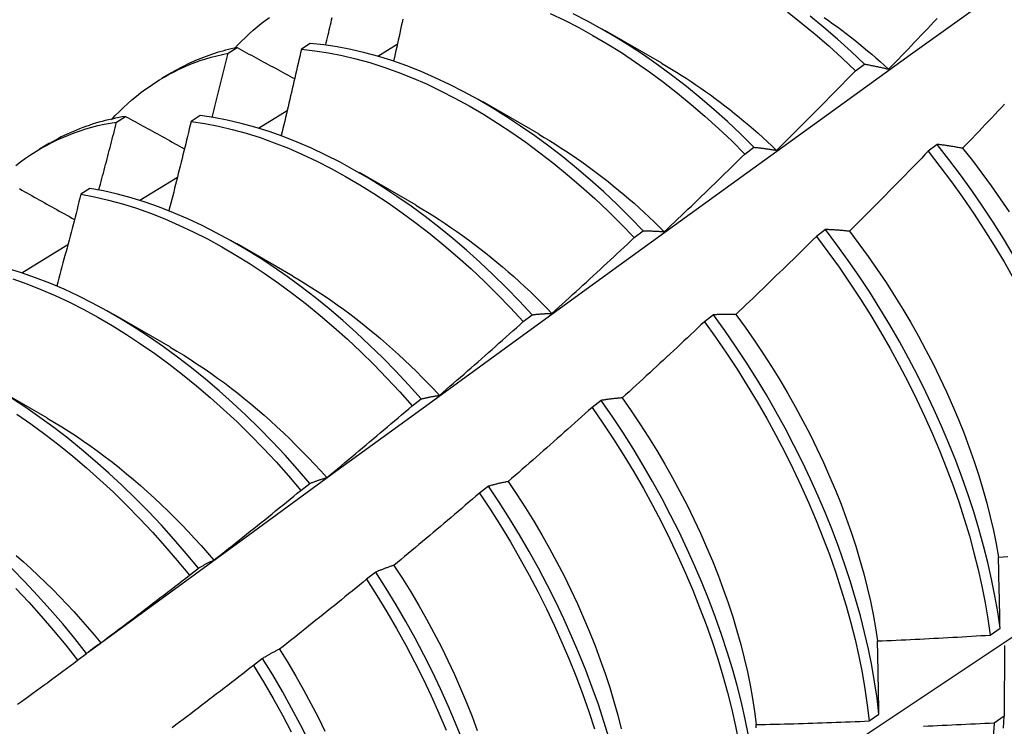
# Model space of a CAD drawing. Header units: inches. Extents: x 0 to 215, y -25 to 140.
# Tile 54 of 63: x 181.574 to 181.852, y 77.254 to 77.454. Entities that reach past the tile are written whole.
import ezdxf

# ---------------------------------------------------------------- set-up
doc = ezdxf.new("R2010")
doc.units = ezdxf.units.IN
doc.header["$LTSCALE"] = 12.924396
doc.header["$MEASUREMENT"] = 0
doc.layers.add('Visible Edges(ANSI)', color=7, linetype='Continuous', lineweight=25)

msp = doc.modelspace()

# ---------------------------------------------------------------- linework, layer by layer
at = {"layer": 'Visible Edges(ANSI)'}
for p, q in [((181.73933, 77.45116), (181.75534, 77.44194)), ((181.63256, 77.44472), (181.63511, 77.44629)), ((181.65586, 77.44746), (181.65333, 77.44581)), ((181.67495, 77.4439), (181.68049, 77.44722)), ((181.81022, 77.43972), (181.81275, 77.44162)), ((181.61395, 77.43774), (181.61676, 77.43937)), ((181.70453, 77.43107), (181.72054, 77.42185)), ((181.601, 77.4252), (181.60355, 77.42678)), ((181.62462, 77.42701), (181.6221, 77.42535)), ((181.64117, 77.42351), (181.6493, 77.42843)), ((181.57915, 77.41765), (181.58196, 77.41927)), ((181.77892, 77.41614), (181.78145, 77.41805)), ((181.83337, 77.41888), (181.83082, 77.41693)), ((181.60757, 77.40305), (181.61821, 77.40955)), ((181.66973, 77.41097), (181.68574, 77.40176)), ((181.59343, 77.40641), (181.59091, 77.40474)), ((181.74757, 77.39247), (181.75011, 77.39439)), ((181.80172, 77.39478), (181.79916, 77.39283)), ((181.57415, 77.38252), (181.58721, 77.39056)), ((181.63493, 77.39088), (181.65094, 77.38167)), ((181.60013, 77.37079), (181.61615, 77.36158)), ((181.71617, 77.36871), (181.71871, 77.37063)), ((181.77, 77.37061), (181.76743, 77.36866)), ((181.56533, 77.3507), (181.58135, 77.34148)), ((181.68471, 77.34486), (181.68726, 77.34679)), ((181.73821, 77.34638), (181.73563, 77.34442)), ((181.6532, 77.32092), (181.65574, 77.32286)), ((181.70633, 77.32208), (181.70376, 77.32012)), ((181.62161, 77.2969), (181.62417, 77.29885)), ((181.67438, 77.29773), (181.6718, 77.29576)), ((181.8484, 77.27994), (181.85117, 77.28191)), ((181.85241, 77.27698), (181.85234, 77.25694)), ((181.58996, 77.27281), (181.59252, 77.27476)), ((181.64235, 77.27333), (181.63976, 77.27135)), ((181.81409, 77.25562), (181.81687, 77.25758)), ((181.85234, 77.25694), (181.84951, 77.25501))]:
    msp.add_line(p, q, dxfattribs=at)
at = {"layer": 'Visible Edges(ANSI)', "flags": 128}
for points in [[(181.59296, 77.27513), (181.61636, 77.29223), (181.63973, 77.30928), (181.66308, 77.32631), (181.6864, 77.34329), (181.70969, 77.36023), (181.73296, 77.37713), (181.7562, 77.39399), (181.77942, 77.4108), (181.80262, 77.42757), (181.8258, 77.44429), (181.84896, 77.46097), (181.87211, 77.47759), (181.89524, 77.49417), (181.91835, 77.51069), (181.94145, 77.52717), (181.96454, 77.54359), (181.98761, 77.55995), (182.01068, 77.57627), (182.03374, 77.59252)], [(181.63431, 77.44595), (181.63534, 77.44705), (181.63639, 77.44812), (181.63746, 77.44917), (181.63854, 77.45018), (181.63965, 77.45117), (181.64078, 77.45213), (181.64192, 77.45306), (181.64309, 77.45396), (181.64427, 77.45483)], [(181.66022, 77.447), (181.66039, 77.44772), (181.66056, 77.44843), (181.66072, 77.44914), (181.66089, 77.44985), (181.66106, 77.45056), (181.66122, 77.45128), (181.66139, 77.45199), (181.66156, 77.4527), (181.66172, 77.45341), (181.66189, 77.45412), (181.66205, 77.45484)], [(181.68205, 77.45432), (181.68184, 77.45334), (181.68162, 77.45235), (181.6814, 77.45137), (181.68119, 77.45038), (181.68097, 77.4494), (181.68075, 77.44841), (181.68053, 77.44743), (181.68031, 77.44644), (181.6801, 77.44546), (181.67988, 77.44447), (181.67966, 77.44349), (181.67944, 77.4425)], [(181.72377, 77.45595), (181.72781, 77.45403), (181.73185, 77.45196), (181.73589, 77.44973), (181.73992, 77.44736), (181.74394, 77.44485), (181.74795, 77.44219), (181.75194, 77.4394), (181.75591, 77.43646), (181.75984, 77.4334), (181.76374, 77.4302), (181.76761, 77.42687), (181.77143, 77.42342), (181.7752, 77.41984), (181.77892, 77.41614)], [(181.78145, 77.41805), (181.77773, 77.42174), (181.77395, 77.42531), (181.77013, 77.42875), (181.76626, 77.43207), (181.76236, 77.43526), (181.75842, 77.43831), (181.75445, 77.44124), (181.75046, 77.44402), (181.74645, 77.44667), (181.74243, 77.44917), (181.73839, 77.45153), (181.73435, 77.45374), (181.73031, 77.4558)], [(181.79094, 77.45639), (181.79487, 77.45332), (181.79877, 77.45011), (181.80264, 77.44677), (181.80645, 77.44331), (181.81022, 77.43972)], [(181.81275, 77.44162), (181.80898, 77.4452), (181.80515, 77.44866), (181.80129, 77.45198), (181.79739, 77.45518)], [(181.80139, 77.4548), (181.80263, 77.45393), (181.80386, 77.45304), (181.8051, 77.45214), (181.80633, 77.45122), (181.80756, 77.45029), (181.80878, 77.44934), (181.81, 77.44838), (181.81122, 77.4474), (181.81243, 77.44641), (181.81364, 77.4454), (181.81484, 77.44438), (181.81604, 77.44335), (181.81724, 77.4423), (181.81843, 77.44123), (181.81961, 77.44015)], [(181.81961, 77.44015), (181.82053, 77.4411), (181.82145, 77.44206), (181.82237, 77.44301), (181.82329, 77.44396), (181.8242, 77.44491), (181.82512, 77.44587), (181.82604, 77.44682), (181.82695, 77.44778), (181.82786, 77.44874), (181.82878, 77.4497), (181.82969, 77.45065), (181.8306, 77.45161), (181.83151, 77.45258), (181.83242, 77.45354), (181.83333, 77.4545)], [(181.63511, 77.44629), (181.63429, 77.44612), (181.63348, 77.44593), (181.63267, 77.44573), (181.63186, 77.44553), (181.63106, 77.44531), (181.63027, 77.44509), (181.62948, 77.44485), (181.62869, 77.4446), (181.62791, 77.44434), (181.62713, 77.44407), (181.62636, 77.4438), (181.6256, 77.44351), (181.62484, 77.44321), (181.62408, 77.4429), (181.62333, 77.44258), (181.62259, 77.44226), (181.62185, 77.44192), (181.62111, 77.44157), (181.62039, 77.44121), (181.61966, 77.44085), (181.61894, 77.44047), (181.61823, 77.44008), (181.61752, 77.43969), (181.61682, 77.43928)], [(181.63511, 77.44629), (181.63578, 77.44592), (181.63646, 77.44556), (181.63714, 77.44519), (181.63781, 77.44483), (181.63849, 77.44446), (181.63916, 77.4441), (181.63984, 77.44373), (181.64052, 77.44336), (181.6412, 77.443), (181.64188, 77.44263), (181.64255, 77.44226), (181.64323, 77.4419), (181.64391, 77.44153), (181.64459, 77.44116), (181.64527, 77.4408), (181.64596, 77.44043), (181.64664, 77.44006), (181.64732, 77.4397), (181.648, 77.43933), (181.64868, 77.43896), (181.64937, 77.4386), (181.65005, 77.43823), (181.65073, 77.43786), (181.65142, 77.43749)], [(181.65333, 77.44581), (181.6531, 77.4448), (181.65287, 77.44378), (181.65263, 77.44276), (181.6524, 77.44174), (181.65217, 77.44073), (181.65193, 77.43971), (181.6517, 77.43869), (181.65146, 77.43767), (181.65122, 77.43665), (181.65099, 77.43563), (181.65075, 77.43462), (181.65051, 77.4336), (181.65027, 77.43258), (181.65004, 77.43156), (181.6498, 77.43054), (181.64956, 77.42952), (181.64932, 77.4285), (181.64908, 77.42749), (181.64884, 77.42647), (181.6486, 77.42545), (181.64835, 77.42443), (181.64811, 77.42341), (181.64787, 77.42239), (181.64763, 77.42137)], [(181.65333, 77.44581), (181.65713, 77.44541), (181.66097, 77.44483), (181.66485, 77.44407), (181.66876, 77.44314), (181.67271, 77.44204), (181.67669, 77.44077), (181.68068, 77.43933), (181.6847, 77.43773), (181.68873, 77.43598), (181.69276, 77.43406), (181.69681, 77.432), (181.70085, 77.42978), (181.70488, 77.42741), (181.7089, 77.4249), (181.71291, 77.42225), (181.7169, 77.41946), (181.72087, 77.41653), (181.72481, 77.41347), (181.72871, 77.41028), (181.73258, 77.40696), (181.7364, 77.40352), (181.74018, 77.39996), (181.74391, 77.39627), (181.74757, 77.39247)], [(181.75011, 77.39439), (181.74644, 77.39818), (181.74271, 77.40186), (181.73893, 77.40541), (181.7351, 77.40884), (181.73123, 77.41215), (181.72732, 77.41533), (181.72338, 77.41838), (181.71941, 77.4213), (181.71542, 77.42408), (181.71141, 77.42672), (181.70739, 77.42922), (181.70335, 77.43158), (181.69931, 77.43378), (181.69527, 77.43584), (181.69123, 77.43774), (181.68721, 77.43948), (181.68319, 77.44107), (181.6792, 77.44249), (181.67522, 77.44375), (181.67128, 77.44484), (181.66736, 77.44576), (181.66349, 77.4465), (181.65965, 77.44707), (181.65586, 77.44746)], [(181.59952, 77.42585), (181.60064, 77.42705), (181.60178, 77.42821), (181.60295, 77.42934), (181.60415, 77.43044), (181.60536, 77.4315), (181.6066, 77.43253), (181.60787, 77.43352), (181.60915, 77.43448), (181.61046, 77.4354), (181.61179, 77.43628), (181.61314, 77.43713), (181.61451, 77.43795), (181.6159, 77.43872), (181.61732, 77.43946), (181.61875, 77.44016), (181.62021, 77.44082), (181.62169, 77.44145), (181.62318, 77.44203), (181.6247, 77.44258), (181.62623, 77.44309), (181.62778, 77.44356), (181.62936, 77.44398), (181.63095, 77.44437), (181.63256, 77.44472)], [(181.62808, 77.42653), (181.62827, 77.42728), (181.62846, 77.42804), (181.62865, 77.4288), (181.62884, 77.42956), (181.62903, 77.43032), (181.62922, 77.43108), (181.6294, 77.43183), (181.62959, 77.43259), (181.62978, 77.43335), (181.62997, 77.43411), (181.63015, 77.43487), (181.63034, 77.43563), (181.63053, 77.43638), (181.63071, 77.43714), (181.6309, 77.4379), (181.63108, 77.43866), (181.63127, 77.43942), (181.63145, 77.44017), (181.63164, 77.44093), (181.63182, 77.44169), (181.63201, 77.44245), (181.63219, 77.4432), (181.63237, 77.44396), (181.63256, 77.44472)], [(181.75534, 77.44183), (181.75673, 77.44102), (181.75812, 77.44019), (181.75951, 77.43934), (181.7609, 77.43847), (181.76228, 77.43759), (181.76367, 77.43668), (181.76505, 77.43575), (181.76642, 77.43481), (181.7678, 77.43384), (181.76917, 77.43286), (181.77054, 77.43186), (181.7719, 77.43084), (181.77326, 77.4298), (181.77461, 77.42874), (181.77596, 77.42766), (181.77731, 77.42657), (181.77865, 77.42546), (181.77999, 77.42433), (181.78132, 77.42318), (181.78264, 77.42202), (181.78396, 77.42084), (181.78527, 77.41964), (181.78657, 77.41842), (181.78787, 77.41719)], [(181.81275, 77.44162), (181.81303, 77.44157), (181.81331, 77.44152), (181.81359, 77.44147), (181.81387, 77.44142), (181.81415, 77.44136), (181.81443, 77.44131), (181.81471, 77.44125), (181.81499, 77.44119), (181.81528, 77.44114), (181.81556, 77.44108), (181.81585, 77.44102), (181.81613, 77.44096), (181.81642, 77.4409), (181.81671, 77.44083), (181.81699, 77.44077), (181.81728, 77.44071), (181.81757, 77.44064), (181.81786, 77.44057), (181.81815, 77.44051), (181.81844, 77.44044), (181.81873, 77.44037), (181.81902, 77.4403), (181.81932, 77.44023), (181.81961, 77.44015)], [(181.78787, 77.41719), (181.78881, 77.41812), (181.78975, 77.41905), (181.79069, 77.41998), (181.79163, 77.42091), (181.79256, 77.42185), (181.7935, 77.42278), (181.79444, 77.42371), (181.79537, 77.42465), (181.79631, 77.42558), (181.79724, 77.42652), (181.79817, 77.42746), (181.7991, 77.4284), (181.80003, 77.42933), (181.80096, 77.43027), (181.80189, 77.43121), (181.80282, 77.43216), (181.80375, 77.4331), (181.80468, 77.43404), (181.8056, 77.43499), (181.80653, 77.43593), (181.80745, 77.43688), (181.80838, 77.43782), (181.8093, 77.43877), (181.81022, 77.43972)], [(181.85246, 77.43027), (181.85155, 77.42931), (181.85064, 77.42834), (181.84973, 77.42737), (181.84882, 77.42641), (181.84791, 77.42545), (181.84699, 77.42448), (181.84608, 77.42352), (181.84517, 77.42256), (181.84425, 77.4216), (181.84334, 77.42064), (181.84242, 77.41968), (181.8415, 77.41873), (181.84058, 77.41777)], [(181.60355, 77.42678), (181.60258, 77.42663), (181.60161, 77.42645), (181.60065, 77.42627), (181.5997, 77.42606), (181.59875, 77.42585), (181.59781, 77.42562), (181.59688, 77.42538), (181.59595, 77.42512), (181.59503, 77.42485), (181.59412, 77.42456), (181.59321, 77.42427), (181.59231, 77.42395), (181.59141, 77.42363), (181.59053, 77.42329), (181.58965, 77.42294), (181.58877, 77.42257), (181.5879, 77.42219), (181.58704, 77.4218), (181.58619, 77.42139), (181.58535, 77.42097), (181.58451, 77.42054), (181.58368, 77.4201), (181.58285, 77.41964), (181.58203, 77.41917)], [(181.60355, 77.42678), (181.60424, 77.4264), (181.60493, 77.42602), (181.60562, 77.42564), (181.60631, 77.42526), (181.607, 77.42488), (181.60769, 77.4245), (181.60838, 77.42412), (181.60907, 77.42374), (181.60977, 77.42336), (181.61046, 77.42298), (181.61115, 77.4226), (181.61185, 77.42222), (181.61254, 77.42184), (181.61324, 77.42146), (181.61393, 77.42107), (181.61463, 77.42069), (181.61533, 77.42031), (181.61602, 77.41993), (181.61672, 77.41955), (181.61742, 77.41917), (181.61812, 77.41878), (181.61882, 77.4184), (181.61952, 77.41802), (181.62022, 77.41764)], [(181.71871, 77.37063), (181.71509, 77.37452), (181.71142, 77.3783), (181.70768, 77.38197), (181.7039, 77.38551), (181.70007, 77.38894), (181.6962, 77.39224), (181.69229, 77.39541), (181.68834, 77.39846), (181.68437, 77.40137), (181.68038, 77.40414), (181.67637, 77.40678), (181.67234, 77.40927), (181.66831, 77.41162), (181.66427, 77.41382), (181.66023, 77.41587), (181.65619, 77.41777), (181.65217, 77.41951), (181.64815, 77.42109), (181.64416, 77.4225), (181.64019, 77.42375), (181.63624, 77.42483), (181.63233, 77.42573), (181.62846, 77.42646), (181.62462, 77.42701)], [(181.57244, 77.41292), (181.57382, 77.41397), (181.57522, 77.41498), (181.57666, 77.41595), (181.57812, 77.41688), (181.5796, 77.41776), (181.58111, 77.4186), (181.58264, 77.4194), (181.5842, 77.42016), (181.58578, 77.42087), (181.58738, 77.42153), (181.58901, 77.42215), (181.59065, 77.42273), (181.59233, 77.42326), (181.59402, 77.42374), (181.59573, 77.42418), (181.59747, 77.42456), (181.59922, 77.42491), (181.601, 77.4252)], [(181.59599, 77.40596), (181.5962, 77.40676), (181.59641, 77.40757), (181.59662, 77.40837), (181.59683, 77.40917), (181.59705, 77.40997), (181.59726, 77.41077), (181.59747, 77.41158), (181.59768, 77.41238), (181.59789, 77.41318), (181.5981, 77.41398), (181.59831, 77.41478), (181.59852, 77.41558), (181.59873, 77.41639), (181.59893, 77.41719), (181.59914, 77.41799), (181.59935, 77.41879), (181.59956, 77.41959), (181.59976, 77.42039), (181.59997, 77.42119), (181.60018, 77.422), (181.60038, 77.4228), (181.60059, 77.4236), (181.6008, 77.4244), (181.601, 77.4252)], [(181.6221, 77.42535), (181.62185, 77.4243), (181.62159, 77.42325), (181.62134, 77.4222), (181.62108, 77.42115), (181.62082, 77.4201), (181.62056, 77.41905), (181.62031, 77.418), (181.62005, 77.41695), (181.61979, 77.4159), (181.61953, 77.41485), (181.61927, 77.4138), (181.61901, 77.41275), (181.61875, 77.4117), (181.61848, 77.41065), (181.61822, 77.4096), (181.61796, 77.40855), (181.6177, 77.4075), (181.61743, 77.40645), (181.61717, 77.40539), (181.6169, 77.40434), (181.61664, 77.40329), (181.61637, 77.40224), (181.61611, 77.40119), (181.61584, 77.40014)], [(181.6221, 77.42535), (181.62594, 77.42479), (181.62982, 77.42405), (181.63373, 77.42313), (181.63768, 77.42204), (181.64165, 77.42078), (181.64565, 77.41935), (181.64966, 77.41776), (181.65369, 77.41601), (181.65772, 77.4141), (181.66176, 77.41204), (181.6658, 77.40983), (181.66984, 77.40747), (181.67386, 77.40496), (181.67787, 77.40231), (181.68186, 77.39953), (181.68583, 77.39661), (181.68977, 77.39355), (181.69368, 77.39037), (181.69755, 77.38706), (181.70138, 77.38362), (181.70516, 77.38007), (181.70889, 77.37639), (181.71256, 77.37261), (181.71617, 77.36871)], [(181.72054, 77.42173), (181.72207, 77.42084), (181.72359, 77.41993), (181.72512, 77.41899), (181.72664, 77.41803), (181.72816, 77.41705), (181.72968, 77.41604), (181.73119, 77.41501), (181.7327, 77.41395), (181.7342, 77.41287), (181.73571, 77.41177), (181.7372, 77.41065), (181.7387, 77.40951), (181.74018, 77.40834), (181.74166, 77.40716), (181.74314, 77.40595), (181.74461, 77.40472), (181.74607, 77.40347), (181.74752, 77.4022), (181.74897, 77.40091), (181.75041, 77.39959), (181.75185, 77.39826), (181.75327, 77.39691), (181.75468, 77.39554), (181.75609, 77.39414)], [(181.78145, 77.41805), (181.78171, 77.41803), (181.78197, 77.418), (181.78224, 77.41798), (181.7825, 77.41795), (181.78276, 77.41792), (181.78302, 77.41789), (181.78329, 77.41786), (181.78355, 77.41783), (181.78382, 77.4178), (181.78408, 77.41777), (181.78435, 77.41773), (181.78462, 77.4177), (181.78488, 77.41766), (181.78515, 77.41762), (181.78542, 77.41758), (181.78569, 77.41754), (181.78596, 77.4175), (181.78623, 77.41746), (181.7865, 77.41742), (181.78678, 77.41738), (181.78705, 77.41733), (181.78732, 77.41729), (181.7876, 77.41724), (181.78787, 77.41719)], [(181.84058, 77.41777), (181.84027, 77.41783), (181.83997, 77.41788), (181.83966, 77.41794), (181.83935, 77.41799), (181.83905, 77.41804), (181.83874, 77.4181), (181.83844, 77.41815), (181.83813, 77.4182), (181.83783, 77.41825), (181.83753, 77.4183), (181.83723, 77.41834), (181.83693, 77.41839), (181.83663, 77.41843), (181.83633, 77.41848), (181.83603, 77.41852), (181.83573, 77.41857), (181.83543, 77.41861), (181.83514, 77.41865), (181.83484, 77.41869), (181.83455, 77.41873), (181.83425, 77.41877), (181.83396, 77.4188), (181.83367, 77.41884), (181.83337, 77.41888)], [(181.8549, 77.38756), (181.8521, 77.39221), (181.84921, 77.39682), (181.84622, 77.40137), (181.84314, 77.40586), (181.83997, 77.41027), (181.83671, 77.41461), (181.83337, 77.41888)], [(181.75609, 77.39414), (181.75705, 77.39505), (181.75801, 77.39596), (181.75897, 77.39687), (181.75993, 77.39778), (181.76088, 77.39869), (181.76184, 77.3996), (181.7628, 77.40051), (181.76375, 77.40142), (181.76471, 77.40234), (181.76566, 77.40325), (181.76661, 77.40417), (181.76756, 77.40508), (181.76851, 77.406), (181.76946, 77.40692), (181.77041, 77.40784), (181.77136, 77.40876), (181.77231, 77.40968), (181.77326, 77.4106), (181.7742, 77.41152), (181.77515, 77.41244), (181.77609, 77.41337), (181.77704, 77.41429), (181.77798, 77.41522), (181.77892, 77.41614)], [(181.83082, 77.41693), (181.8299, 77.41598), (181.82898, 77.41502), (181.82805, 77.41407), (181.82713, 77.41312), (181.82621, 77.41217), (181.82528, 77.41122), (181.82435, 77.41027), (181.82343, 77.40932), (181.8225, 77.40838), (181.82157, 77.40743), (181.82064, 77.40648), (181.81971, 77.40554), (181.81878, 77.4046), (181.81785, 77.40365), (181.81692, 77.40271), (181.81599, 77.40177), (181.81505, 77.40083), (181.81412, 77.39989), (181.81318, 77.39895), (181.81225, 77.39801), (181.81131, 77.39707), (181.81037, 77.39614), (181.80943, 77.3952), (181.8085, 77.39427)], [(181.83082, 77.41693), (181.83415, 77.41266), (181.8374, 77.40832), (181.84057, 77.40389), (181.84364, 77.3994), (181.84662, 77.39485), (181.84951, 77.39024), (181.8523, 77.38558), (181.85499, 77.38087)], [(181.84058, 77.41777), (181.84334, 77.41429), (181.84604, 77.41075), (181.84867, 77.40715), (181.85123, 77.40349), (181.85371, 77.39979)], [(181.71324, 77.18603), (181.73554, 77.20059), (181.7578, 77.21519), (181.78001, 77.22982), (181.80219, 77.24448), (181.82433, 77.25917), (181.84642, 77.27389), (181.86848, 77.28864), (181.8905, 77.30342), (181.91247, 77.31822), (181.93441, 77.33305), (181.9563, 77.3479), (181.97816, 77.36278), (181.99997, 77.37767), (182.02175, 77.39259), (182.04349, 77.40753)], [(181.57346, 77.40634), (181.57416, 77.40594), (181.57486, 77.40555), (181.57557, 77.40515), (181.57628, 77.40476), (181.57698, 77.40436), (181.57769, 77.40397), (181.5784, 77.40357), (181.5791, 77.40318), (181.57981, 77.40278), (181.58052, 77.40239), (181.58123, 77.40199), (181.58194, 77.40159), (181.58265, 77.4012), (181.58336, 77.4008), (181.58407, 77.40041), (181.58478, 77.40001), (181.5855, 77.39961), (181.58621, 77.39922), (181.58692, 77.39882), (181.58764, 77.39842), (181.58835, 77.39803), (181.58907, 77.39763)], [(181.59091, 77.40474), (181.59063, 77.40366), (181.59035, 77.40258), (181.59007, 77.4015), (181.58979, 77.40042), (181.58951, 77.39934), (181.58923, 77.39826), (181.58895, 77.39718), (181.58867, 77.3961), (181.58838, 77.39502), (181.5881, 77.39394), (181.58782, 77.39286), (181.58753, 77.39178), (181.58725, 77.3907), (181.58696, 77.38962), (181.58668, 77.38854), (181.58639, 77.38746), (181.5861, 77.38638), (181.58581, 77.3853), (181.58553, 77.38421), (181.58524, 77.38313), (181.58495, 77.38205), (181.58466, 77.38097), (181.58437, 77.37989), (181.58408, 77.37881)], [(181.59091, 77.40474), (181.59479, 77.40401), (181.5987, 77.40311), (181.60264, 77.40203), (181.60662, 77.40078), (181.61061, 77.39937), (181.61462, 77.39779), (181.61865, 77.39604), (181.62268, 77.39414), (181.62672, 77.39209), (181.63076, 77.38988), (181.6348, 77.38752), (181.63882, 77.38502), (181.64283, 77.38238), (181.64683, 77.3796), (181.65079, 77.37668), (181.65474, 77.37363), (181.65865, 77.37045), (181.66252, 77.36715), (181.66635, 77.36372), (181.67013, 77.36017), (181.67387, 77.35651), (181.67754, 77.35273), (181.68116, 77.34885), (181.68471, 77.34486)], [(181.68726, 77.34679), (181.6837, 77.35077), (181.68008, 77.35465), (181.6764, 77.35842), (181.67266, 77.36207), (181.66887, 77.36561), (181.66504, 77.36903), (181.66116, 77.37232), (181.65725, 77.37549), (181.65331, 77.37853), (181.64933, 77.38144), (181.64534, 77.38421), (181.64133, 77.38684), (181.6373, 77.38933), (181.63327, 77.39168), (181.62923, 77.39387), (181.62519, 77.39592), (181.62115, 77.3978), (181.61713, 77.39953), (181.61312, 77.4011), (181.60912, 77.40251), (181.60515, 77.40374), (181.60121, 77.40481), (181.5973, 77.4057), (181.59343, 77.40641)], [(181.68574, 77.40164), (181.6874, 77.40067), (181.68906, 77.39967), (181.69072, 77.39864), (181.69238, 77.39758), (181.69403, 77.3965), (181.69568, 77.39539), (181.69733, 77.39425), (181.69897, 77.39308), (181.70061, 77.39189), (181.70224, 77.39067), (181.70386, 77.38943), (181.70548, 77.38816), (181.7071, 77.38686), (181.7087, 77.38554), (181.7103, 77.3842), (181.71189, 77.38283), (181.71347, 77.38143), (181.71504, 77.38001), (181.71661, 77.37857), (181.71816, 77.37711), (181.7197, 77.37562), (181.72124, 77.37411), (181.72276, 77.37257), (181.72427, 77.37101)], [(181.75011, 77.39439), (181.75035, 77.39439), (181.75059, 77.39439), (181.75084, 77.39439), (181.75108, 77.39439), (181.75133, 77.39439), (181.75157, 77.39438), (181.75182, 77.39438), (181.75206, 77.39437), (181.75231, 77.39437), (181.75256, 77.39436), (181.75281, 77.39435), (181.75305, 77.39434), (181.7533, 77.39433), (181.75355, 77.39432), (181.75381, 77.39431), (181.75406, 77.39429), (181.75431, 77.39428), (181.75456, 77.39426), (181.75482, 77.39424), (181.75507, 77.39423), (181.75532, 77.39421), (181.75558, 77.39419), (181.75583, 77.39417), (181.75609, 77.39414)], [(181.79916, 77.39283), (181.79822, 77.3919), (181.79728, 77.39097), (181.79633, 77.39004), (181.79539, 77.38911), (181.79445, 77.38818), (181.7935, 77.38725), (181.79255, 77.38633), (181.79161, 77.3854), (181.79066, 77.38447), (181.78971, 77.38355), (181.78876, 77.38263), (181.78781, 77.38171), (181.78686, 77.38078), (181.78591, 77.37986), (181.78495, 77.37894), (181.784, 77.37802), (181.78305, 77.37711), (181.78209, 77.37619), (181.78114, 77.37527), (181.78018, 77.37436), (181.77922, 77.37344), (181.77827, 77.37253), (181.77731, 77.37162), (181.77635, 77.37071)], [(181.79916, 77.39283), (181.80242, 77.38849), (181.80559, 77.38407), (181.80867, 77.37958), (181.81166, 77.37503), (181.81455, 77.37043), (181.81735, 77.36577), (181.82005, 77.36107), (181.82264, 77.35632), (181.82513, 77.35155), (181.82751, 77.34674), (181.82979, 77.34192), (181.83195, 77.33708), (181.834, 77.33223), (181.83593, 77.32737), (181.83775, 77.32252), (181.83945, 77.31768), (181.84102, 77.31285), (181.84247, 77.30804), (181.84379, 77.30325), (181.84498, 77.2985), (181.84604, 77.29379), (181.84696, 77.28912), (181.84775, 77.2845), (181.8484, 77.27994)], [(181.8085, 77.39427), (181.80821, 77.3943), (181.80792, 77.39433), (181.80763, 77.39436), (181.80734, 77.39439), (181.80705, 77.39442), (181.80676, 77.39445), (181.80648, 77.39447), (181.80619, 77.3945), (181.80591, 77.39452), (181.80562, 77.39455), (181.80534, 77.39457), (181.80506, 77.39459), (181.80478, 77.39461), (181.80449, 77.39463), (181.80421, 77.39465), (181.80393, 77.39467), (181.80366, 77.39469), (181.80338, 77.3947), (181.8031, 77.39472), (181.80282, 77.39473), (181.80255, 77.39475), (181.80227, 77.39476), (181.802, 77.39477), (181.80172, 77.39478)], [(181.85117, 77.28191), (181.85051, 77.28648), (181.84971, 77.2911), (181.84878, 77.29577), (181.84771, 77.30049), (181.84651, 77.30524), (181.84517, 77.31002), (181.84372, 77.31484), (181.84213, 77.31967), (181.84043, 77.32451), (181.8386, 77.32936), (181.83666, 77.33422), (181.8346, 77.33907), (181.83243, 77.34391), (181.83015, 77.34873), (181.82775, 77.35353), (181.82526, 77.35831), (181.82265, 77.36305), (181.81995, 77.36775), (181.81715, 77.3724), (181.81425, 77.37701), (181.81125, 77.38155), (181.80817, 77.38603), (181.80499, 77.39044), (181.80172, 77.39478)], [(181.8085, 77.39427), (181.8112, 77.39073), (181.81383, 77.38713), (181.81639, 77.38347), (181.81888, 77.37977), (181.82129, 77.37602), (181.82363, 77.37223), (181.82589, 77.3684), (181.82808, 77.36454), (181.83018, 77.36065), (181.83219, 77.35674), (181.83413, 77.3528), (181.83597, 77.34886), (181.83773, 77.3449), (181.8394, 77.34094), (181.84097, 77.33698), (181.84245, 77.33302), (181.84384, 77.32907), (181.84513, 77.32513), (181.84632, 77.32121), (181.84741, 77.31731), (181.84839, 77.31344), (181.84927, 77.3096), (181.85005, 77.30579), (181.85071, 77.30202)], [(181.72427, 77.37101), (181.72525, 77.3719), (181.72623, 77.37278), (181.72721, 77.37367), (181.72818, 77.37456), (181.72916, 77.37544), (181.73014, 77.37633), (181.73111, 77.37722), (181.73209, 77.37811), (181.73306, 77.379), (181.73403, 77.37989), (181.73501, 77.38079), (181.73598, 77.38168), (181.73695, 77.38257), (181.73792, 77.38347), (181.73889, 77.38437), (181.73986, 77.38526), (181.74082, 77.38616), (181.74179, 77.38706), (181.74276, 77.38796), (181.74372, 77.38886), (181.74469, 77.38976), (181.74565, 77.39067), (181.74661, 77.39157), (181.74757, 77.39247)], [(181.65574, 77.32286), (181.65225, 77.32693), (181.64869, 77.33091), (181.64506, 77.33477), (181.64137, 77.33853), (181.63763, 77.34218), (181.63384, 77.34571), (181.63, 77.34912), (181.62613, 77.35241), (181.62221, 77.35558), (181.61827, 77.35861), (181.6143, 77.36151), (181.6103, 77.36428), (181.60629, 77.36691), (181.60226, 77.36939), (181.59823, 77.37173), (181.59419, 77.37392), (181.59015, 77.37596), (181.58611, 77.37784), (181.58209, 77.37956), (181.57808, 77.38112), (181.57409, 77.38251), (181.57012, 77.38374)], [(181.65094, 77.38156), (181.65274, 77.3805), (181.65453, 77.37941), (181.65633, 77.37829), (181.65812, 77.37714), (181.65991, 77.37595), (181.66169, 77.37474), (181.66347, 77.37349), (181.66524, 77.37221), (181.66701, 77.3709), (181.66877, 77.36955), (181.67052, 77.36818), (181.67227, 77.36678), (181.674, 77.36535), (181.67573, 77.36389), (181.67745, 77.36241), (181.67916, 77.36089), (181.68086, 77.35935), (181.68254, 77.35778), (181.68422, 77.35618), (181.68588, 77.35456), (181.68753, 77.35291), (181.68917, 77.35123), (181.69079, 77.34953), (181.6924, 77.3478)], [(181.57158, 77.38079), (181.57557, 77.37939), (181.57958, 77.37781), (181.58361, 77.37608), (181.58764, 77.37419), (181.59168, 77.37214), (181.59572, 77.36994), (181.59976, 77.36759), (181.60378, 77.36509), (181.60779, 77.36245), (181.61179, 77.35967), (181.61576, 77.35676), (181.6197, 77.35371), (181.62361, 77.35054), (181.62749, 77.34724), (181.63132, 77.34382), (181.63511, 77.34028), (181.63884, 77.33662), (181.64252, 77.33286), (181.64615, 77.32898), (181.64971, 77.325), (181.6532, 77.32092)], [(181.71871, 77.37063), (181.71894, 77.37066), (181.71916, 77.37069), (181.71939, 77.37071), (181.71961, 77.37074), (181.71984, 77.37076), (181.72007, 77.37078), (181.7203, 77.37081), (181.72053, 77.37083), (181.72075, 77.37085), (181.72098, 77.37086), (181.72122, 77.37088), (181.72145, 77.3709), (181.72168, 77.37091), (181.72191, 77.37093), (181.72214, 77.37094), (181.72238, 77.37095), (181.72261, 77.37097), (181.72285, 77.37098), (181.72308, 77.37098), (181.72332, 77.37099), (181.72356, 77.371), (181.72379, 77.37101), (181.72403, 77.37101), (181.72427, 77.37101)], [(181.77635, 77.37071), (181.77608, 77.37071), (181.7758, 77.37072), (181.77553, 77.37072), (181.77526, 77.37073), (181.77499, 77.37073), (181.77472, 77.37073), (181.77446, 77.37074), (181.77419, 77.37074), (181.77392, 77.37074), (181.77365, 77.37073), (181.77339, 77.37073), (181.77312, 77.37073), (181.77286, 77.37072), (181.7726, 77.37072), (181.77233, 77.37071), (181.77207, 77.3707), (181.77181, 77.3707), (181.77155, 77.37069), (181.77129, 77.37068), (181.77103, 77.37067), (181.77077, 77.37065), (181.77051, 77.37064), (181.77026, 77.37063), (181.77, 77.37061)], [(181.81687, 77.25758), (181.81633, 77.26209), (181.81566, 77.26666), (181.81485, 77.27129), (181.8139, 77.27596), (181.81282, 77.28068), (181.81162, 77.28543), (181.81028, 77.29022), (181.80881, 77.29503), (181.80723, 77.29987), (181.80552, 77.30471), (181.80369, 77.30956), (181.80174, 77.31442), (181.79968, 77.31927), (181.7975, 77.32411), (181.79522, 77.32893), (181.79282, 77.33373), (181.79032, 77.3385), (181.78771, 77.34324), (181.785, 77.34794), (181.78219, 77.35259), (181.77929, 77.35719), (181.77628, 77.36173), (181.77319, 77.36621), (181.77, 77.37061)], [(181.77635, 77.37071), (181.77899, 77.36711), (181.78155, 77.36346), (181.78404, 77.35975), (181.78646, 77.356), (181.7888, 77.35221), (181.79106, 77.34838), (181.79324, 77.34452), (181.79534, 77.34063), (181.79736, 77.33672), (181.79929, 77.33279), (181.80114, 77.32885), (181.8029, 77.32489), (181.80456, 77.32093), (181.80614, 77.31697), (181.80762, 77.31301), (181.809, 77.30906), (181.81029, 77.30512), (181.81149, 77.3012), (181.81258, 77.2973), (181.81356, 77.29342), (181.81445, 77.28958), (181.81523, 77.28577), (181.8159, 77.282), (181.81647, 77.27828)], [(181.6924, 77.3478), (181.6934, 77.34867), (181.6944, 77.34953), (181.6954, 77.35039), (181.69639, 77.35125), (181.69739, 77.35212), (181.69839, 77.35298), (181.69938, 77.35385), (181.70037, 77.35472), (181.70137, 77.35558), (181.70236, 77.35645), (181.70335, 77.35732), (181.70434, 77.35819), (181.70533, 77.35906), (181.70632, 77.35994), (181.70731, 77.36081), (181.7083, 77.36168), (181.70928, 77.36256), (181.71027, 77.36343), (181.71126, 77.36431), (181.71224, 77.36519), (181.71322, 77.36607), (181.71421, 77.36695), (181.71519, 77.36783), (181.71617, 77.36871)], [(181.76743, 77.36866), (181.76647, 77.36775), (181.76551, 77.36684), (181.76455, 77.36593), (181.76358, 77.36503), (181.76262, 77.36412), (181.76165, 77.36322), (181.76068, 77.36231), (181.75972, 77.36141), (181.75875, 77.36051), (181.75778, 77.35961), (181.75681, 77.35871), (181.75584, 77.35781), (181.75487, 77.35691), (181.7539, 77.35601), (181.75293, 77.35512), (181.75195, 77.35422), (181.75098, 77.35332), (181.75, 77.35243), (181.74903, 77.35154), (181.74805, 77.35065), (181.74707, 77.34975), (181.7461, 77.34886), (181.74512, 77.34797), (181.74414, 77.34709)], [(181.76743, 77.36866), (181.77062, 77.36425), (181.77371, 77.35976), (181.7767, 77.35522), (181.7796, 77.35062), (181.7824, 77.34596), (181.7851, 77.34126), (181.7877, 77.33652), (181.79019, 77.33174), (181.79258, 77.32694), (181.79486, 77.32212), (181.79703, 77.31728), (181.79908, 77.31243), (181.80102, 77.30757), (181.80284, 77.30272), (181.80454, 77.29788), (181.80612, 77.29304), (181.80757, 77.28823), (181.8089, 77.28345), (181.8101, 77.2787), (181.81117, 77.27398), (181.8121, 77.26931), (181.8129, 77.26469), (181.81357, 77.26012), (181.81409, 77.25562)], [(181.61613, 77.36147), (181.61807, 77.36033), (181.62, 77.35916), (181.62193, 77.35794), (181.62386, 77.35669), (181.62578, 77.3554), (181.6277, 77.35408), (181.62961, 77.35272), (181.63151, 77.35132), (181.63341, 77.34989), (181.63529, 77.34842), (181.63717, 77.34692), (181.63904, 77.34538), (181.6409, 77.34382), (181.64275, 77.34222), (181.64459, 77.34058), (181.64641, 77.33892), (181.64822, 77.33722), (181.65002, 77.3355), (181.6518, 77.33374), (181.65357, 77.33195), (181.65533, 77.33014), (181.65706, 77.32829), (181.65879, 77.32642), (181.66049, 77.32452)], [(181.62417, 77.29885), (181.62074, 77.30301), (181.61724, 77.30707), (181.61367, 77.31103), (181.61004, 77.31489), (181.60635, 77.31864), (181.6026, 77.32228), (181.59881, 77.32581), (181.59497, 77.32922), (181.59109, 77.3325), (181.58718, 77.33566), (181.58323, 77.33869), (181.57926, 77.34159), (181.57526, 77.34435), (181.57125, 77.34698)], [(181.68726, 77.34679), (181.68747, 77.34684), (181.68767, 77.3469), (181.68788, 77.34695), (181.68809, 77.347), (181.6883, 77.34705), (181.68851, 77.3471), (181.68872, 77.34715), (181.68893, 77.34719), (181.68915, 77.34724), (181.68936, 77.34729), (181.68957, 77.34733), (181.68979, 77.34737), (181.69, 77.34741), (181.69022, 77.34745), (181.69043, 77.34749), (181.69065, 77.34753), (181.69087, 77.34757), (181.69108, 77.34761), (181.6913, 77.34764), (181.69152, 77.34768), (181.69174, 77.34771), (181.69196, 77.34774), (181.69218, 77.34777), (181.6924, 77.3478)], [(181.74414, 77.34709), (181.74388, 77.34707), (181.74363, 77.34705), (181.74338, 77.34703), (181.74312, 77.34701), (181.74287, 77.34699), (181.74262, 77.34696), (181.74237, 77.34694), (181.74212, 77.34691), (181.74187, 77.34689), (181.74162, 77.34686), (181.74137, 77.34683), (181.74112, 77.3468), (181.74088, 77.34677), (181.74063, 77.34674), (181.74038, 77.34671), (181.74014, 77.34668), (181.7399, 77.34664), (181.73965, 77.34661), (181.73941, 77.34657), (181.73917, 77.34654), (181.73893, 77.3465), (181.73869, 77.34646), (181.73845, 77.34642), (181.73821, 77.34638)], [(181.77998, 77.25147), (181.77903, 77.25615), (181.77794, 77.26087), (181.77673, 77.26563), (181.77538, 77.27042), (181.77391, 77.27523), (181.77232, 77.28007), (181.77061, 77.28491), (181.76877, 77.28977), (181.76682, 77.29462), (181.76476, 77.29947), (181.76258, 77.30431), (181.76029, 77.30913), (181.75789, 77.31393), (181.75538, 77.3187), (181.75277, 77.32343), (181.75005, 77.32813), (181.74724, 77.33278), (181.74432, 77.33737), (181.74131, 77.34191), (181.73821, 77.34638)], [(181.74414, 77.34709), (181.74671, 77.34344), (181.74921, 77.33973), (181.75163, 77.33599), (181.75397, 77.3322), (181.75623, 77.32837), (181.75841, 77.32451), (181.76051, 77.32062), (181.76253, 77.31671), (181.76446, 77.31278), (181.76631, 77.30883), (181.76806, 77.30488), (181.76973, 77.30092), (181.7713, 77.29695), (181.77279, 77.29299), (181.77417, 77.28904), (181.77546, 77.2851), (181.77665, 77.28118), (181.77775, 77.27728), (181.77874, 77.27341), (181.77962, 77.26956), (181.78041, 77.26575), (181.78108, 77.26198), (181.78165, 77.25826), (181.78212, 77.25458)], [(181.57275, 77.34253), (181.57675, 77.33975), (181.58072, 77.33684), (181.58466, 77.3338), (181.58858, 77.33063), (181.59245, 77.32734), (181.59629, 77.32392), (181.60008, 77.32039), (181.60382, 77.31674), (181.60751, 77.31298), (181.61113, 77.30911), (181.6147, 77.30514), (181.61819, 77.30107), (181.62161, 77.2969)], [(181.66049, 77.32452), (181.66151, 77.32536), (181.66252, 77.32619), (181.66354, 77.32703), (181.66456, 77.32787), (181.66557, 77.32871), (181.66658, 77.32955), (181.6676, 77.3304), (181.66861, 77.33124), (181.66962, 77.33208), (181.67063, 77.33293), (181.67164, 77.33378), (181.67265, 77.33462), (181.67366, 77.33547), (181.67467, 77.33632), (181.67568, 77.33717), (181.67669, 77.33802), (181.67769, 77.33887), (181.6787, 77.33972), (181.6797, 77.34058), (181.68071, 77.34143), (181.68171, 77.34229), (181.68271, 77.34314), (181.68371, 77.344), (181.68471, 77.34486)], [(181.73563, 77.34442), (181.73465, 77.34353), (181.73367, 77.34265), (181.73269, 77.34176), (181.7317, 77.34088), (181.73072, 77.34), (181.72973, 77.33912), (181.72874, 77.33824), (181.72776, 77.33736), (181.72677, 77.33648), (181.72578, 77.3356), (181.72479, 77.33473), (181.7238, 77.33385), (181.72281, 77.33298), (181.72182, 77.3321), (181.72083, 77.33123), (181.71983, 77.33036), (181.71884, 77.32949), (181.71785, 77.32862), (181.71685, 77.32775), (181.71586, 77.32688), (181.71486, 77.32601), (181.71386, 77.32514), (181.71286, 77.32428), (181.71187, 77.32341)], [(181.73563, 77.34442), (181.73873, 77.33994), (181.74174, 77.3354), (181.74464, 77.3308), (181.74745, 77.32615), (181.75016, 77.32145), (181.75276, 77.31671), (181.75526, 77.31194), (181.75765, 77.30714), (181.75994, 77.30232), (181.76211, 77.29748), (181.76416, 77.29263), (181.7661, 77.28777), (181.76793, 77.28292), (181.76963, 77.27808), (181.77122, 77.27324), (181.77268, 77.26843), (181.77401, 77.26364), (181.77522, 77.25889), (181.77629, 77.25417), (181.77724, 77.2495)], [(181.58133, 77.34139), (181.58341, 77.34017), (181.58548, 77.3389), (181.58754, 77.33759), (181.5896, 77.33624), (181.59165, 77.33485), (181.5937, 77.33341), (181.59574, 77.33194), (181.59778, 77.33042), (181.5998, 77.32886), (181.60181, 77.32727), (181.60382, 77.32563), (181.60581, 77.32396), (181.60779, 77.32225), (181.60976, 77.32051), (181.61171, 77.31872), (181.61365, 77.3169), (181.61557, 77.31505), (181.61748, 77.31317), (181.61936, 77.31124), (181.62124, 77.30929), (181.62309, 77.30731), (181.62492, 77.30529), (181.62673, 77.30324), (181.62852, 77.30116)], [(181.65574, 77.32286), (181.65594, 77.32294), (181.65613, 77.32302), (181.65632, 77.3231), (181.65651, 77.32318), (181.65671, 77.32325), (181.6569, 77.32333), (181.65709, 77.32341), (181.65729, 77.32348), (181.65748, 77.32355), (181.65768, 77.32362), (181.65788, 77.3237), (181.65807, 77.32377), (181.65827, 77.32383), (181.65847, 77.3239), (181.65867, 77.32397), (181.65887, 77.32403), (181.65907, 77.3241), (181.65927, 77.32416), (181.65947, 77.32422), (181.65967, 77.32429), (181.65988, 77.32435), (181.66008, 77.3244), (181.66028, 77.32446), (181.66049, 77.32452)], [(181.71187, 77.32341), (181.71163, 77.32337), (181.71139, 77.32333), (181.71115, 77.32328), (181.71092, 77.32323), (181.71068, 77.32318), (181.71045, 77.32314), (181.71021, 77.32309), (181.70998, 77.32303), (181.70975, 77.32298), (181.70951, 77.32293), (181.70928, 77.32288), (181.70905, 77.32282), (181.70882, 77.32276), (181.70859, 77.32271), (181.70836, 77.32265), (181.70814, 77.32259), (181.70791, 77.32253), (181.70768, 77.32247), (181.70746, 77.32241), (181.70723, 77.32235), (181.707, 77.32228), (181.70678, 77.32222), (181.70656, 77.32215), (181.70633, 77.32208)], [(181.71187, 77.32341), (181.71437, 77.31971), (181.71679, 77.31597), (181.71914, 77.31218), (181.7214, 77.30835), (181.72359, 77.30449), (181.72569, 77.30061), (181.7277, 77.2967), (181.72964, 77.29277), (181.73148, 77.28882), (181.73324, 77.28487), (181.7349, 77.2809), (181.73647, 77.27694), (181.73796, 77.27298), (181.73934, 77.26903), (181.74063, 77.26509), (181.74182, 77.26117), (181.74292, 77.25727), (181.74391, 77.25339)], [(181.62852, 77.30116), (181.62956, 77.30197), (181.63059, 77.30279), (181.63163, 77.3036), (181.63266, 77.30442), (181.6337, 77.30523), (181.63473, 77.30605), (181.63576, 77.30687), (181.63679, 77.30769), (181.63782, 77.30851), (181.63885, 77.30933), (181.63988, 77.31015), (181.64091, 77.31097), (181.64194, 77.3118), (181.64297, 77.31262), (181.64399, 77.31345), (181.64502, 77.31427), (181.64604, 77.3151), (181.64707, 77.31593), (181.64809, 77.31676), (181.64911, 77.31759), (181.65013, 77.31842), (181.65115, 77.31925), (181.65218, 77.32009), (181.6532, 77.32092)], [(181.74049, 77.25062), (181.73901, 77.25543), (181.73742, 77.26027), (181.7357, 77.26511), (181.73386, 77.26997), (181.73191, 77.27482), (181.72984, 77.27967), (181.72765, 77.28451), (181.72536, 77.28933), (181.72296, 77.29413), (181.72044, 77.29889), (181.71783, 77.30363), (181.7151, 77.30832), (181.71228, 77.31296), (181.70936, 77.31755), (181.70633, 77.32208)], [(181.70376, 77.32012), (181.70275, 77.31926), (181.70175, 77.3184), (181.70075, 77.31754), (181.69975, 77.31668), (181.69874, 77.31582), (181.69774, 77.31496), (181.69673, 77.31411), (181.69572, 77.31325), (181.69472, 77.3124), (181.69371, 77.31154), (181.6927, 77.31069), (181.69169, 77.30984), (181.69068, 77.30899), (181.68967, 77.30814), (181.68866, 77.30729), (181.68765, 77.30644), (181.68663, 77.3056), (181.68562, 77.30475), (181.6846, 77.30391), (181.68359, 77.30306), (181.68257, 77.30222), (181.68156, 77.30138), (181.68054, 77.30053), (181.67952, 77.29969)], [(181.70376, 77.32012), (181.70677, 77.31558), (181.70969, 77.31099), (181.7125, 77.30634), (181.71522, 77.30164), (181.71783, 77.29691), (181.72033, 77.29214), (181.72273, 77.28734), (181.72501, 77.28252), (181.72719, 77.27768), (181.72925, 77.27283), (181.73119, 77.26798), (181.73302, 77.26312), (181.73473, 77.25828), (181.73632, 77.25344)], [(181.57257, 77.30252), (181.57467, 77.30066), (181.57675, 77.29876), (181.57882, 77.29683), (181.58086, 77.29485), (181.5829, 77.29284), (181.58491, 77.29079), (181.5869, 77.2887), (181.58886, 77.28658), (181.59081, 77.28442), (181.59273, 77.28222), (181.59463, 77.28), (181.5965, 77.27774)], [(181.62417, 77.29885), (181.62434, 77.29896), (181.62452, 77.29906), (181.62469, 77.29917), (181.62487, 77.29928), (181.62505, 77.29938), (181.62523, 77.29948), (181.6254, 77.29959), (181.62558, 77.29969), (181.62576, 77.29979), (181.62594, 77.29989), (181.62612, 77.29999), (181.62631, 77.30008), (181.62649, 77.30018), (181.62667, 77.30027), (181.62685, 77.30037), (181.62704, 77.30046), (181.62722, 77.30055), (181.6274, 77.30064), (181.62759, 77.30073), (181.62777, 77.30082), (181.62796, 77.30091), (181.62815, 77.30099), (181.62833, 77.30108), (181.62852, 77.30116)], [(181.85071, 77.30202), (181.85204, 77.30211), (181.85337, 77.30219)], [(181.85117, 77.28191), (181.85115, 77.28276), (181.85114, 77.28361), (181.85112, 77.28445), (181.8511, 77.2853), (181.85108, 77.28614), (181.85106, 77.28699), (181.85105, 77.28783), (181.85103, 77.28867), (181.85101, 77.28952), (181.85099, 77.29036), (181.85097, 77.29119), (181.85095, 77.29203), (181.85093, 77.29287), (181.85091, 77.29371), (181.85089, 77.29454), (181.85087, 77.29538), (181.85086, 77.29621), (181.85084, 77.29704), (181.85082, 77.29788), (181.8508, 77.29871), (181.85078, 77.29954), (181.85076, 77.30037), (181.85073, 77.30119), (181.85071, 77.30202)], [(181.59252, 77.27476), (181.58917, 77.279), (181.58573, 77.28315), (181.58223, 77.28721), (181.57865, 77.29116), (181.57502, 77.29501), (181.57132, 77.29876)], [(181.67952, 77.29969), (181.6793, 77.29962), (181.67908, 77.29955), (181.67886, 77.29948), (181.67864, 77.29941), (181.67842, 77.29933), (181.6782, 77.29926), (181.67798, 77.29918), (181.67777, 77.2991), (181.67755, 77.29903), (181.67734, 77.29895), (181.67712, 77.29887), (181.67691, 77.29879), (181.67669, 77.2987), (181.67648, 77.29862), (181.67627, 77.29854), (181.67606, 77.29845), (181.67584, 77.29836), (181.67563, 77.29828), (181.67542, 77.29819), (181.67521, 77.2981), (181.67501, 77.29801), (181.6748, 77.29792), (181.67459, 77.29783), (181.67438, 77.29773)], [(181.67952, 77.29969), (181.68195, 77.29595), (181.6843, 77.29216), (181.68657, 77.28834), (181.68876, 77.28448), (181.69086, 77.28059), (181.69288, 77.27668), (181.69481, 77.27275), (181.69665, 77.26881), (181.69841, 77.26485), (181.70007, 77.26089), (181.70165, 77.25693), (181.70313, 77.25297)], [(181.5965, 77.27774), (181.59756, 77.27852), (181.59861, 77.27931), (181.59966, 77.2801), (181.60072, 77.28089), (181.60177, 77.28168), (181.60282, 77.28248), (181.60387, 77.28327), (181.60492, 77.28406), (181.60597, 77.28486), (181.60701, 77.28566), (181.60806, 77.28645), (181.60911, 77.28725), (181.61015, 77.28805), (181.6112, 77.28885), (181.61224, 77.28965), (181.61329, 77.29045), (181.61433, 77.29126), (181.61537, 77.29206), (181.61642, 77.29287), (181.61746, 77.29367), (181.6185, 77.29448), (181.61954, 77.29529), (181.62058, 77.29609), (181.62161, 77.2969)], [(181.6718, 77.29576), (181.67078, 77.29492), (181.66976, 77.29409), (181.66874, 77.29325), (181.66771, 77.29242), (181.66669, 77.29159), (181.66566, 77.29075), (181.66464, 77.28992), (181.66361, 77.28909), (181.66259, 77.28826), (181.66156, 77.28743), (181.66053, 77.2866), (181.6595, 77.28578), (181.65848, 77.28495), (181.65745, 77.28413), (181.65642, 77.2833), (181.65538, 77.28248), (181.65435, 77.28166), (181.65332, 77.28084), (181.65229, 77.28002), (181.65125, 77.2792), (181.65022, 77.27838), (181.64918, 77.27756), (181.64815, 77.27675), (181.64711, 77.27593)], [(181.6718, 77.29576), (181.67473, 77.29117), (181.67755, 77.28653), (181.68027, 77.28183), (181.68289, 77.2771), (181.6854, 77.27233), (181.6878, 77.26754), (181.69009, 77.26272), (181.69227, 77.25788), (181.69434, 77.25303)], [(181.69895, 77.25017), (181.697, 77.25502), (181.69492, 77.25987), (181.69273, 77.26471), (181.69044, 77.26953), (181.68803, 77.27432), (181.68551, 77.27909), (181.68288, 77.28382), (181.68015, 77.2885), (181.67732, 77.29314), (181.67438, 77.29773)], [(181.57248, 77.2931), (181.57612, 77.28924), (181.57968, 77.28528), (181.58318, 77.28122), (181.58661, 77.27706), (181.58996, 77.27281)], [(181.81647, 77.27828), (181.8178, 77.27833), (181.81913, 77.27839), (181.82046, 77.27845), (181.82179, 77.27851), (181.82312, 77.27858), (181.82445, 77.27864), (181.82578, 77.2787), (181.82712, 77.27877), (181.82845, 77.27883), (181.82978, 77.2789), (181.83111, 77.27897), (181.83244, 77.27904), (181.83377, 77.27911), (181.8351, 77.27918), (181.83643, 77.27925), (181.83776, 77.27932), (181.83909, 77.2794), (181.84042, 77.27947), (181.84175, 77.27955), (181.84308, 77.27962), (181.84441, 77.2797), (181.84574, 77.27978), (181.84707, 77.27986), (181.8484, 77.27994)], [(181.59252, 77.27476), (181.59268, 77.2749), (181.59284, 77.27503), (181.593, 77.27517), (181.59317, 77.2753), (181.59333, 77.27543), (181.59349, 77.27556), (181.59365, 77.27569), (181.59382, 77.27582), (181.59398, 77.27595), (181.59414, 77.27608), (181.59431, 77.2762), (181.59448, 77.27633), (181.59464, 77.27645), (181.59481, 77.27657), (181.59498, 77.27669), (181.59514, 77.27681), (181.59531, 77.27693), (181.59548, 77.27705), (181.59565, 77.27717), (181.59582, 77.27728), (181.59599, 77.2774), (181.59616, 77.27751), (181.59633, 77.27762), (181.5965, 77.27774)], [(181.64711, 77.27593), (181.6469, 77.27583), (181.6467, 77.27574), (181.64649, 77.27564), (181.64629, 77.27554), (181.64609, 77.27544), (181.64589, 77.27533), (181.64568, 77.27523), (181.64548, 77.27513), (181.64528, 77.27502), (181.64508, 77.27492), (181.64488, 77.27481), (181.64469, 77.2747), (181.64449, 77.27459), (181.64429, 77.27448), (181.64409, 77.27437), (181.6439, 77.27426), (181.6437, 77.27415), (181.64351, 77.27403), (181.64331, 77.27392), (181.64312, 77.2738), (181.64293, 77.27368), (181.64273, 77.27357), (181.64254, 77.27345), (181.64235, 77.27333)], [(181.64711, 77.27593), (181.64946, 77.27214), (181.65174, 77.26832), (181.65393, 77.26446), (181.65603, 77.26058), (181.65805, 77.25667), (181.65999, 77.25274)], [(181.81687, 77.25758), (181.81685, 77.25845), (181.81684, 77.25932), (181.81682, 77.2602), (181.81681, 77.26107), (181.81679, 77.26193), (181.81678, 77.2628), (181.81676, 77.26367), (181.81674, 77.26454), (181.81673, 77.2654), (181.81671, 77.26627), (181.81669, 77.26713), (181.81668, 77.26799), (181.81666, 77.26886), (181.81664, 77.26972), (181.81663, 77.27058), (181.81661, 77.27144), (181.81659, 77.27229), (181.81657, 77.27315), (181.81656, 77.27401), (181.81654, 77.27486), (181.81652, 77.27572), (181.8165, 77.27657), (181.81648, 77.27742), (181.81647, 77.27828)], [(181.57298, 77.26037), (181.57405, 77.26114), (181.57512, 77.26191), (181.57618, 77.26269), (181.57724, 77.26346), (181.57831, 77.26423), (181.57937, 77.26501), (181.58043, 77.26578), (181.5815, 77.26656), (181.58256, 77.26734), (181.58362, 77.26812), (181.58468, 77.2689), (181.58574, 77.26968), (181.58679, 77.27046), (181.58785, 77.27124), (181.58891, 77.27203), (181.58996, 77.27281)], [(181.65551, 77.24972), (181.6531, 77.25451), (181.65057, 77.25928), (181.64794, 77.264), (181.6452, 77.26869), (181.64235, 77.27333)], [(181.63976, 77.27135), (181.63872, 77.27054), (181.63768, 77.26973), (181.63664, 77.26892), (181.6356, 77.26811), (181.63456, 77.2673), (181.63351, 77.26649), (181.63247, 77.26569), (181.63143, 77.26488), (181.63038, 77.26408), (181.62933, 77.26327), (181.62829, 77.26247), (181.62724, 77.26167), (181.62619, 77.26087), (181.62515, 77.26007), (181.6241, 77.25927), (181.62305, 77.25847), (181.622, 77.25768), (181.62094, 77.25688), (181.61989, 77.25608), (181.61884, 77.25529), (181.61779, 77.2545), (181.61673, 77.25371)], [(181.63976, 77.27135), (181.6426, 77.26671), (181.64533, 77.26202), (181.64795, 77.25729), (181.65047, 77.25253)], [(181.85214, 77.25363), (181.85234, 77.25694)], [(181.78212, 77.25458), (181.78345, 77.25461), (181.78478, 77.25464), (181.78611, 77.25468), (181.78745, 77.25471), (181.78878, 77.25475), (181.79011, 77.25478), (181.79144, 77.25482), (181.79278, 77.25486), (181.79411, 77.2549), (181.79544, 77.25494), (181.79677, 77.25498), (181.79811, 77.25503), (181.79944, 77.25507), (181.80077, 77.25512), (181.8021, 77.25516), (181.80344, 77.25521), (181.80477, 77.25526), (181.8061, 77.2553), (181.80743, 77.25535), (181.80876, 77.2554), (181.8101, 77.25546), (181.81143, 77.25551), (181.81276, 77.25556), (181.81409, 77.25562)], [(181.78213, 77.2537), (181.78212, 77.25458)], [(181.84951, 77.25501), (181.84818, 77.25494), (181.84684, 77.25487), (181.8455, 77.25481), (181.84417, 77.25474), (181.84283, 77.25468), (181.8415, 77.25461), (181.84016, 77.25455), (181.83882, 77.25449), (181.83749, 77.25443), (181.83615, 77.25437), (181.83481, 77.25431), (181.83348, 77.25425), (181.83214, 77.2542), (181.8308, 77.25414), (181.82946, 77.25409)], [(181.84951, 77.25501), (181.84925, 77.25098)]]:
    msp.add_lwpolyline(points, dxfattribs=at)

doc.saveas('drawing.dxf')
